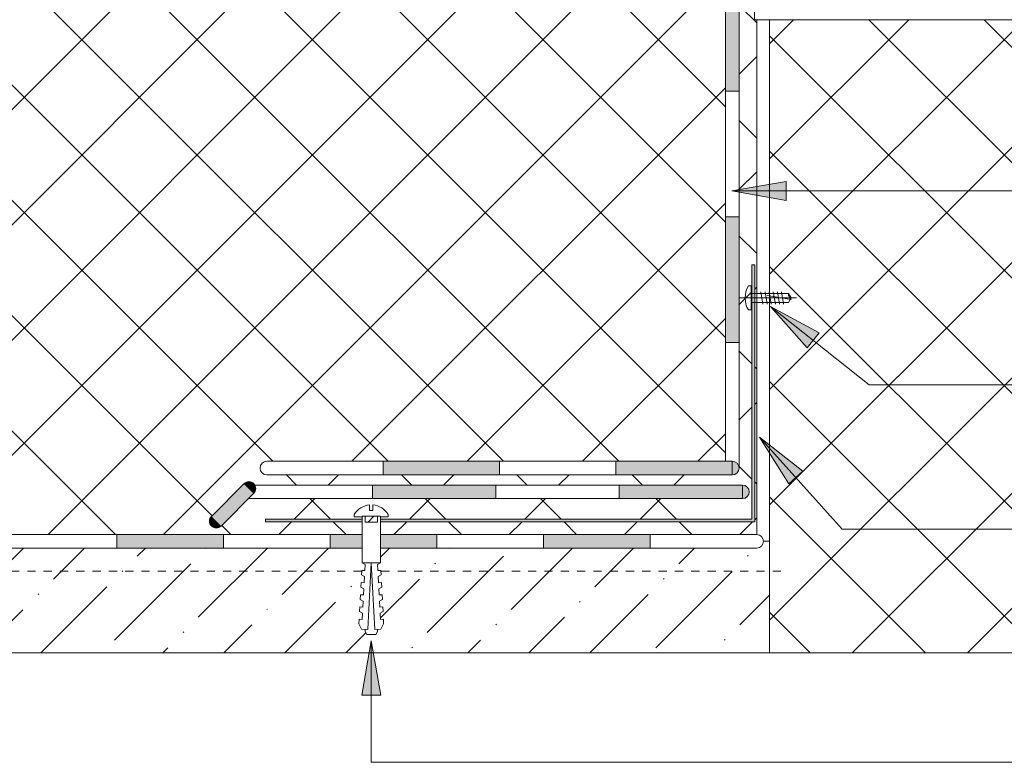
# Model space of a CAD drawing. Header units: millimetres. Extents: x 7829 to 9615, y 31216 to 33127.
# Tile 17 of 22: x 8653 to 9016, y 32127 to 32400. Entities that reach past the tile are written whole.
import ezdxf

# ---------------------------------------------------------------- set-up
doc = ezdxf.new("R2010")
doc.units = ezdxf.units.MM
doc.linetypes.add('Штрих_3_3_', pattern=[6, 3, -3])
for name, color, linetype, lineweight in [('01_Сплошная_Черная_1', 7, 'Continuous', 9), ('_Hidden Lines_', 7, 'Штрих_3_3_', 20), ('_Thin Lines_', 7, 'Continuous', 9), ('Detail Items', 7, 'Continuous', 20), ('Text Notes', 7, 'Continuous', 9), ('Тонкие линии', 7, 'Continuous', 9)]:
    doc.layers.add(name, color=color, linetype=linetype, lineweight=lineweight)
pattern_1 = [(45, (0, 0), (-21.213203, 21.213203), []), (135, (0, 0), (-21.213203, -21.213203), [])]

# ---------------------------------------------------------------- blocks, each defined once
blk = doc.blocks.new('TN_LIN_Линия1 - Праймер битумный ТехноНИКОЛЬ _01-2907064-4_00 Терраса корпус 4')
at = {"layer": '_Hidden Lines_'}
for p, q in [((8779.2, 32196.95), (8056.17, 32196.95)), ((8933.48, 32196.95), (8786.29, 32196.95))]:
    blk.add_line(p, q, dxfattribs=at)
blk = doc.blocks.new('TN_WP_Гидроизоляция - Техноэласт ЭПП-2906925-4_00 Терраса корпус 4')
at = {"layer": 'Тонкие линии', "lineweight": 20}
for points in [[(8689.18, 32205.48), (8728.41, 32205.48), (8728.41, 32210.48), (8689.18, 32210.48), (8689.18, 32207.98)], [(8846.1, 32205.48), (8885.33, 32205.48), (8885.33, 32210.48), (8846.1, 32210.48), (8846.1, 32207.98)]]:
    blk.add_hatch(color=256, dxfattribs=at).paths.add_polyline_path(points)
h = blk.add_hatch(color=256, dxfattribs=at)
h.paths.add_polyline_path([(8767.64, 32205.48), (8779.36, 32205.48), (8779.36, 32210.48), (8767.64, 32210.48), (8767.64, 32207.98)])
h.paths.add_polyline_path([(8806.87, 32205.48), (8806.87, 32210.48), (8786.12, 32210.48), (8786.12, 32205.48)])
at = {"layer": 'Detail Items'}
for p, q in [((8728.41, 32210.48), (8689.18, 32210.48)), ((8689.18, 32210.48), (8689.18, 32205.48)), ((8728.41, 32205.48), (8728.41, 32210.48)), ((8779.36, 32210.48), (8767.64, 32210.48)), ((8767.64, 32210.48), (8767.64, 32205.48)), ((8806.87, 32210.48), (8786.12, 32210.48)), ((8806.87, 32205.48), (8806.87, 32210.48)), ((8885.33, 32210.48), (8846.1, 32210.48)), ((8846.1, 32210.48), (8846.1, 32205.48)), ((8885.33, 32205.48), (8885.33, 32210.48)), ((8689.18, 32205.48), (8728.41, 32205.48)), ((8767.64, 32205.48), (8779.36, 32205.48)), ((8786.12, 32205.48), (8806.87, 32205.48)), ((8846.1, 32205.48), (8885.33, 32205.48))]:
    blk.add_line(p, q, dxfattribs=at)
blk.add_arc((8924.57, 32207.98), 2.5, 270, 90, dxfattribs=at)
at = {"layer": 'Тонкие линии'}
for p, q in [((8689.18, 32210.48), (8649.95, 32210.48)), ((8767.64, 32210.48), (8728.41, 32210.48)), ((8846.1, 32210.48), (8806.87, 32210.48)), ((8924.57, 32210.48), (8885.33, 32210.48)), ((8649.95, 32205.48), (8689.18, 32205.48)), ((8728.41, 32205.48), (8767.64, 32205.48)), ((8806.87, 32205.48), (8846.1, 32205.48)), ((8885.33, 32205.48), (8924.57, 32205.48))]:
    blk.add_line(p, q, dxfattribs=at)
blk = doc.blocks.new('TN_ANN_Разрыв - 30-2907681-4_00 Терраса корпус 4')
at = {"layer": 'Detail Items'}
blk.add_line((9146.33, 32166.93), (8508.88, 32166.93), dxfattribs=at)
blk = doc.blocks.new('TN_WP_Гидроизоляция - Техноэласт ЭПП-2227809-4_00 Терраса корпус 4')
at = {"layer": 'Detail Items'}
blk.add_hatch(color=256, dxfattribs=at).paths.add_polyline_path([(8918.08, 32419.94), (8918, 32420.59), (8917.75, 32421.19), (8917.35, 32421.71), (8916.83, 32422.1), (8916.23, 32422.35), (8915.58, 32422.44), (8914.94, 32422.35), (8914.33, 32422.1), (8913.82, 32421.71), (8913.42, 32421.19), (8913.17, 32420.59), (8913.17, 32419.94), (8917.35, 32419.94)])
at = {"layer": 'Тонкие линии', "lineweight": 20}
for points in [[(8918.08, 32373.69), (8918.08, 32419.94), (8913.08, 32419.94), (8913.08, 32373.69)], [(8918.08, 32281.19), (8918.08, 32327.44), (8913.08, 32327.44), (8913.08, 32281.19)]]:
    blk.add_hatch(color=256, dxfattribs=at).paths.add_polyline_path(points)
at = {"layer": 'Detail Items'}
for p, q in [((8913.08, 32419.94), (8913.08, 32373.69)), ((8913.08, 32419.94), (8918.08, 32419.94)), ((8918.08, 32373.69), (8918.08, 32419.94)), ((8913.08, 32373.69), (8918.08, 32373.69)), ((8918.08, 32327.44), (8913.08, 32327.44)), ((8913.08, 32327.44), (8913.08, 32281.19)), ((8918.08, 32281.19), (8918.08, 32327.44)), ((8913.08, 32281.19), (8918.08, 32281.19))]:
    blk.add_line(p, q, dxfattribs=at)
blk.add_arc((8915.58, 32419.94), 2.5, 0, 180, dxfattribs=at)
at = {"layer": 'Тонкие линии'}
for p, q in [((8913.08, 32373.69), (8913.08, 32327.44)), ((8918.08, 32327.44), (8918.08, 32373.69)), ((8913.08, 32281.19), (8913.08, 32237.44)), ((8918.08, 32234.94), (8918.08, 32281.19))]:
    blk.add_line(p, q, dxfattribs=at)
blk = doc.blocks.new('TN_WP_Гидроизоляция - Техноэласт ЭПП-3089417-4_00 Терраса корпус 4')
at = {"layer": 'Detail Items'}
blk.add_hatch(color=256, dxfattribs=at).paths.add_polyline_path([(8915.58, 32232.44), (8916.23, 32232.52), (8916.83, 32232.77), (8917.35, 32233.17), (8917.75, 32233.69), (8918, 32234.29), (8918.08, 32234.94), (8918, 32235.59), (8917.75, 32236.19), (8917.35, 32236.71), (8916.83, 32237.1), (8916.23, 32237.35), (8915.58, 32237.35), (8915.58, 32232.52)])
at = {"layer": 'Тонкие линии', "lineweight": 20}
for points in [[(8829.96, 32232.44), (8829.96, 32237.44), (8787.15, 32237.44), (8787.15, 32232.44), (8811.92, 32232.44)], [(8914.33, 32232.44), (8915.58, 32232.52), (8915.58, 32237.44), (8872.77, 32237.44), (8872.77, 32232.44), (8913.82, 32232.44)]]:
    blk.add_hatch(color=256, dxfattribs=at).paths.add_polyline_path(points)
at = {"layer": 'Detail Items'}
for p, q in [((8829.96, 32237.44), (8787.15, 32237.44)), ((8787.15, 32237.44), (8787.15, 32232.44)), ((8829.96, 32232.44), (8829.96, 32237.44)), ((8915.58, 32237.44), (8872.77, 32237.44)), ((8872.77, 32237.44), (8872.77, 32232.44)), ((8915.58, 32237.44), (8915.58, 32232.44)), ((8787.15, 32232.44), (8829.96, 32232.44)), ((8872.77, 32232.44), (8915.58, 32232.44))]:
    blk.add_line(p, q, dxfattribs=at)
for centre, start, end in [((8744.33, 32234.94), 90, 270), ((8915.58, 32234.94), 270, 90)]:
    blk.add_arc(centre, 2.5, start, end, dxfattribs=at)
at = {"layer": 'Тонкие линии'}
for p, q in [((8787.15, 32237.44), (8744.33, 32237.44)), ((8872.77, 32237.44), (8829.96, 32237.44)), ((8744.33, 32232.44), (8787.15, 32232.44)), ((8829.96, 32232.44), (8872.77, 32232.44))]:
    blk.add_line(p, q, dxfattribs=at)
blk = doc.blocks.new('TN_FIX_Саморез _дюбель_ - TN-FIX_Саморез _дюбель_-2026497-4_00 Терраса корпус 4')
at = {"layer": 'Detail Items', "lineweight": 9}
h = blk.add_hatch(dxfattribs=at)
h.set_pattern_fill('FP_9', color=256, style=0, pattern_type=2)
h.set_pattern_definition([(45, (0, 0), (-3.5355339, 3.5355339), [])])
h.paths.add_polyline_path([(8780.49, 32215.05), (8784.99, 32215.16), (8784.88, 32217.21), (8780.49, 32217.21), (8780.49, 32215.16)])
at = {"layer": 'Detail Items'}
for p, q in [((8782.14, 32219.38), (8782.14, 32221.36)), ((8783.34, 32221.36), (8783.34, 32219.38)), ((8776.49, 32217.88), (8776.49, 32217.05)), ((8776.49, 32217.05), (8779.36, 32217.05)), ((8780.49, 32217.21), (8779.36, 32217.21)), ((8779.36, 32217.21), (8779.36, 32200.11)), ((8784.99, 32217.21), (8780.49, 32217.21)), ((8780.49, 32217.21), (8780.49, 32215.05)), ((8783.34, 32219.38), (8782.14, 32219.38)), ((8786.12, 32217.21), (8784.99, 32217.21)), ((8784.99, 32215.05), (8784.99, 32217.21)), ((8786.12, 32200.11), (8786.12, 32217.21)), ((8786.12, 32217.05), (8788.99, 32217.05)), ((8788.99, 32217.05), (8788.99, 32217.88)), ((8780.49, 32215.05), (8784.99, 32215.05)), ((8779.36, 32200.11), (8780.46, 32199.49)), ((8779.36, 32200.11), (8786.12, 32200.11)), ((8780.46, 32199.49), (8780.34, 32197.24)), ((8781.45, 32175.5), (8782.74, 32200.11)), ((8782.74, 32200.11), (8784.03, 32175.5)), ((8785.03, 32199.49), (8786.12, 32200.11)), ((8785.15, 32197.24), (8785.03, 32199.49)), ((8779.22, 32197.3), (8779.13, 32195.61)), ((8779.13, 32195.61), (8780.22, 32194.99)), ((8780.34, 32197.24), (8779.22, 32197.3)), ((8780.22, 32194.99), (8780.1, 32192.75)), ((8786.27, 32197.3), (8785.15, 32197.24)), ((8785.26, 32194.99), (8786.36, 32195.61)), ((8785.38, 32192.75), (8785.26, 32194.99)), ((8786.36, 32195.61), (8786.27, 32197.3)), ((8778.98, 32192.81), (8778.89, 32191.12)), ((8778.89, 32191.12), (8779.99, 32190.5)), ((8780.1, 32192.75), (8778.98, 32192.81)), ((8786.51, 32192.81), (8785.38, 32192.75)), ((8785.5, 32190.5), (8786.59, 32191.12)), ((8786.59, 32191.12), (8786.51, 32192.81)), ((8778.75, 32188.31), (8778.66, 32186.63)), ((8779.87, 32188.25), (8778.75, 32188.31)), ((8779.99, 32190.5), (8779.87, 32188.25)), ((8785.62, 32188.25), (8785.5, 32190.5)), ((8786.74, 32188.31), (8785.62, 32188.25)), ((8786.83, 32186.63), (8786.74, 32188.31)), ((8778.51, 32183.82), (8778.42, 32182.13)), ((8779.63, 32183.76), (8778.51, 32183.82)), ((8778.66, 32186.63), (8779.75, 32186.01)), ((8779.75, 32186.01), (8779.63, 32183.76)), ((8785.74, 32186.01), (8786.83, 32186.63)), ((8785.85, 32183.76), (8785.74, 32186.01)), ((8786.98, 32183.82), (8785.85, 32183.76)), ((8787.07, 32182.13), (8786.98, 32183.82)), ((8778.42, 32182.13), (8779.52, 32181.51)), ((8779.52, 32181.51), (8779.4, 32179.26)), ((8785.97, 32181.51), (8787.07, 32182.13)), ((8786.09, 32179.26), (8785.97, 32181.51)), ((8778.27, 32179.32), (8778.19, 32177.64)), ((8778.19, 32177.64), (8779.21, 32175.61)), ((8779.4, 32179.26), (8778.27, 32179.32)), ((8787.21, 32179.32), (8786.09, 32179.26)), ((8786.28, 32175.61), (8787.3, 32177.64)), ((8787.3, 32177.64), (8787.21, 32179.32)), ((8779.21, 32175.61), (8781.45, 32175.5)), ((8780.49, 32175.55), (8780.49, 32174.8)), ((8780.49, 32174.8), (8781.06, 32173.67)), ((8781.06, 32173.67), (8784.43, 32173.67)), ((8784.03, 32175.5), (8786.28, 32175.61)), ((8784.43, 32173.67), (8784.99, 32174.8)), ((8784.99, 32174.8), (8784.99, 32175.55))]:
    blk.add_line(p, q, dxfattribs=at)
for start, end in [(94.695, 148.4977), (31.5023, 85.305)]:
    blk.add_arc((8782.74, 32214.05), 7.33, start, end, dxfattribs=at)
blk = doc.blocks.new('TN_WP_Гидроизоляция - Техноэласт ЭПП-3089471-4_00 Терраса корпус 4')
at = {"layer": 'Detail Items'}
blk.add_hatch(color=256, dxfattribs=at).paths.add_polyline_path([(8919.33, 32223.69), (8920.24, 32223.89), (8920.58, 32224.02), (8921.1, 32224.42), (8921.49, 32224.94), (8921.74, 32225.54), (8921.83, 32226.19), (8921.74, 32226.84), (8921.49, 32227.44), (8921.1, 32227.96), (8920.24, 32228.49), (8919.97, 32228.6), (8919.33, 32228.6), (8919.33, 32224.42)])
at = {"layer": 'Тонкие линии', "lineweight": 20}
for points in [[(8788.99, 32223.69), (8828.54, 32223.69), (8828.54, 32228.69), (8783.14, 32228.69), (8783.14, 32223.69), (8787.93, 32223.69)], [(8913.08, 32223.69), (8919.33, 32223.69), (8919.33, 32228.69), (8873.93, 32228.69), (8873.93, 32223.69), (8884.14, 32223.69)]]:
    blk.add_hatch(color=256, dxfattribs=at).paths.add_polyline_path(points)
at = {"layer": 'Detail Items'}
for p, q in [((8828.54, 32228.69), (8783.14, 32228.69)), ((8783.14, 32228.69), (8783.14, 32223.69)), ((8828.54, 32223.69), (8828.54, 32228.69)), ((8919.33, 32228.69), (8873.93, 32228.69)), ((8873.93, 32228.69), (8873.93, 32223.69)), ((8919.33, 32228.69), (8919.33, 32223.69)), ((8783.14, 32223.69), (8828.54, 32223.69)), ((8873.93, 32223.69), (8919.33, 32223.69))]:
    blk.add_line(p, q, dxfattribs=at)
for centre, start, end in [((8919.33, 32226.19), 270, 90), ((8737.74, 32226.19), 265.6066, 270)]:
    blk.add_arc(centre, 2.5, start, end, dxfattribs=at)
at = {"layer": 'Тонкие линии'}
for p, q in [((8783.14, 32228.69), (8739.91, 32228.69)), ((8873.93, 32228.69), (8828.54, 32228.69)), ((8737.74, 32223.69), (8783.14, 32223.69)), ((8828.54, 32223.69), (8873.93, 32223.69))]:
    blk.add_line(p, q, dxfattribs=at)
blk = doc.blocks.new('TN_WP_Гидроизоляция - Техноэласт ЭПП-3088661-4_00 Терраса корпус 4')
at = {"layer": 'Detail Items'}
for points in [[(8727.46, 32213.62), (8739.51, 32225.67), (8735.98, 32229.21), (8723.93, 32217.16), (8726.94, 32214.15)], [(8739.51, 32225.67), (8739.91, 32226.19), (8740.16, 32226.79), (8740.24, 32227.44), (8740.16, 32228.09), (8739.7, 32228.96), (8739.33, 32229.35), (8738.99, 32229.6), (8738.39, 32229.85), (8737.74, 32229.94), (8737.1, 32229.85), (8736.49, 32229.6), (8735.98, 32229.21), (8737.74, 32227.44)], [(8725.7, 32212.89), (8726.34, 32212.98), (8726.95, 32213.23), (8727.46, 32213.62), (8723.93, 32217.16), (8723.53, 32216.64), (8723.28, 32216.04), (8723.2, 32215.39), (8723.28, 32214.75), (8723.53, 32214.14), (8723.93, 32213.62), (8724.45, 32213.23), (8725.05, 32212.98)]]:
    blk.add_hatch(color=256, dxfattribs=at).paths.add_polyline_path(points)
for p, q in [((8735.98, 32229.21), (8723.93, 32217.16)), ((8735.98, 32229.21), (8739.51, 32225.67)), ((8727.46, 32213.62), (8739.51, 32225.67))]:
    blk.add_line(p, q, dxfattribs=at)
for centre, start, end in [((8737.74, 32227.44), 315, 135), ((8725.7, 32215.39), 135, 315)]:
    blk.add_arc(centre, 2.5, start, end, dxfattribs=at)

msp = doc.modelspace()

# ---------------------------------------------------------------- hatches: boundary and pattern name
at = {"layer": 'Detail Items', "lineweight": 9}
h = msp.add_hatch(dxfattribs=at)
h.set_pattern_fill('FP_1', color=256, style=0, pattern_type=2)
h.set_pattern_definition(pattern_1)
h.paths.add_polyline_path([(8929.33, 32166.93), (9081.68, 32166.93), (9081.68, 32399.97), (8929.33, 32399.97), (8929.33, 32197.08)])
h.paths.add_polyline_path([(9081.68, 32414.97), (9081.68, 32659.37), (8929.33, 32659.37), (8929.33, 32606.43), (8929.98, 32606.35), (8930.58, 32606.1), (8931.29, 32605.45), (8931.5, 32605.18), (8931.75, 32604.58), (8931.83, 32603.93), (8931.75, 32603.28), (8931.5, 32602.68), (8931.1, 32602.16), (8929.33, 32600.4), (8929.33, 32414.97), (9028.57, 32414.97)])
h = msp.add_hatch(dxfattribs=at)
h.set_pattern_fill('FP_1', color=256, style=0, pattern_type=2)
h.set_pattern_definition(pattern_1)
h.paths.add_polyline_path([(7983.03, 32210.48), (8041.17, 32210.48), (8041.17, 32404.57), (7974.33, 32404.57), (7974.33, 32394.09), (7994.33, 32389.09), (7974.33, 32374.09), (7974.33, 32210.48)])
h.paths.add_polyline_path([(8100.72, 32210.48), (8779.36, 32210.48), (8779.36, 32215.16), (8743.83, 32215.16), (8743.83, 32216.16), (8779.36, 32216.16), (8779.36, 32217.05), (8776.49, 32217.05), (8776.49, 32217.88), (8777.56, 32219.23), (8778.9, 32220.3), (8780.46, 32221.02), (8782.14, 32221.36), (8782.14, 32219.38), (8783.34, 32219.38), (8783.34, 32221.36), (8785.03, 32221.02), (8786.58, 32220.3), (8787.93, 32219.23), (8788.99, 32217.88), (8788.99, 32217.05), (8786.12, 32217.05), (8786.12, 32216.16), (8922.83, 32216.16), (8922.83, 32309.71), (8923.83, 32309.71), (8923.83, 32215.16), (8786.12, 32215.05), (8786.12, 32210.48), (8924.57, 32210.48), (8924.57, 32399.97), (8923.74, 32399.97), (8923.74, 32404.57), (8918.08, 32404.57), (8918, 32234.29), (8917.75, 32233.69), (8917.35, 32233.17), (8916.83, 32232.77), (8916.23, 32232.52), (8914.94, 32232.44), (8743.69, 32232.52), (8743.08, 32232.77), (8742.57, 32233.17), (8742.17, 32233.69), (8741.92, 32234.29), (8741.83, 32234.94), (8741.92, 32235.59), (8742.17, 32236.19), (8742.57, 32236.71), (8743.08, 32237.1), (8743.69, 32237.35), (8744.33, 32237.44), (8913.08, 32237.44), (8913.08, 32404.57), (8407.35, 32404.57), (8407.35, 32397.41), (8285.45, 32397.41), (8285.45, 32404.57), (8056.17, 32404.57), (8056.17, 32210.48), (8061.49, 32210.48)])
h.paths.add_polyline_path([(8725.7, 32212.89), (8725.05, 32212.98), (8724.45, 32213.23), (8723.93, 32213.62), (8723.53, 32214.14), (8723.28, 32214.75), (8723.2, 32215.39), (8723.28, 32216.04), (8723.53, 32216.64), (8723.93, 32217.16), (8736.49, 32229.6), (8737.1, 32229.85), (8737.74, 32229.94), (8738.41, 32229.85), (8739.33, 32229.35), (8739.7, 32228.96), (8739.91, 32228.69), (8919.97, 32228.6), (8920.58, 32228.35), (8921.1, 32227.96), (8921.49, 32227.44), (8921.74, 32226.84), (8921.83, 32226.19), (8921.74, 32225.54), (8921.49, 32224.94), (8921.1, 32224.42), (8920.24, 32223.89), (8919.97, 32223.77), (8919.33, 32223.69), (8737.46, 32223.62), (8726.95, 32213.23), (8726.34, 32212.98)])
at = {"layer": 'Detail Items'}
h = msp.add_hatch(color=256, dxfattribs=at)
h.paths.add_polyline_path([(8766.32, 32215.16), (8779.36, 32215.16), (8779.36, 32216.16), (8743.83, 32216.16), (8743.83, 32215.16), (8744.33, 32215.16)])
h.paths.add_polyline_path([(8786.12, 32215.16), (8923.83, 32215.16), (8923.83, 32309.71), (8922.83, 32309.71), (8922.83, 32216.16), (8786.12, 32216.16), (8786.12, 32215.4)])
at = {"layer": 'Detail Items', "lineweight": 9}
h = msp.add_hatch(dxfattribs=at)
h.set_pattern_fill('FP_6', color=256, style=0, pattern_type=2)
h.set_pattern_definition([(45, (0, 0), (8.418813, 30.869454), [39.688, -7.938, 0.33528, -7.602])])
h.paths.add_polyline_path([(7974.33, 32166.93), (8488.88, 32166.93), (8503.88, 32186.93), (8508.88, 32166.93), (8929.33, 32166.93), (8929.33, 32207.98), (8927.07, 32207.98), (8926.98, 32207.34), (8926.73, 32206.73), (8926.33, 32206.21), (8925.82, 32205.82), (8925.21, 32205.57), (8924.57, 32205.48), (8786.12, 32205.48), (8786.12, 32200.11), (8785.03, 32199.49), (8785.15, 32197.24), (8786.27, 32197.24), (8786.36, 32195.61), (8785.26, 32194.99), (8785.38, 32192.75), (8786.51, 32192.75), (8786.59, 32191.12), (8785.5, 32190.5), (8785.62, 32188.25), (8786.74, 32188.25), (8786.83, 32186.63), (8785.74, 32186.01), (8785.85, 32183.76), (8786.98, 32183.76), (8787.07, 32182.13), (8785.97, 32181.51), (8786.09, 32179.26), (8787.22, 32179.26), (8787.3, 32177.64), (8786.28, 32175.61), (8784.99, 32175.5), (8784.99, 32174.8), (8784.43, 32173.67), (8781.06, 32173.67), (8780.49, 32174.8), (8780.49, 32175.55), (8779.21, 32175.61), (8778.19, 32177.64), (8778.27, 32179.32), (8779.4, 32179.26), (8779.52, 32181.51), (8778.42, 32182.13), (8778.51, 32183.82), (8779.63, 32183.76), (8779.75, 32186.01), (8778.66, 32186.63), (8778.75, 32188.31), (8779.87, 32188.31), (8779.99, 32190.5), (8778.89, 32191.12), (8778.98, 32192.81), (8780.1, 32192.75), (8780.22, 32194.99), (8779.13, 32195.61), (8779.22, 32197.3), (8780.34, 32197.24), (8780.46, 32199.49), (8779.36, 32200.11), (8779.36, 32205.48), (8056.17, 32205.48), (8056.17, 32192.98), (8041.17, 32192.98), (8041.17, 32205.48), (7974.33, 32205.48), (7974.33, 32204.57)])
at = {"layer": 'Text Notes'}
for points in [[(8915.4, 32336.94), (8935.4, 32333.41), (8935.4, 32340.47)], [(8929.63, 32294.35), (8943.12, 32279.16), (8947.5, 32284.69)], [(8925.63, 32246.37), (8936.34, 32229.11), (8941.6, 32233.82)], [(8782.75, 32171.37), (8779.23, 32151.37), (8786.28, 32151.37)]]:
    msp.add_hatch(color=256, dxfattribs=at).paths.add_polyline_path(points)

# ---------------------------------------------------------------- linework, layer by layer
at = {"layer": '01_Сплошная_Черная_1'}
for p, q in [((8923.74, 32414.97), (8923.74, 32399.97)), ((8923.74, 32399.97), (9123.66, 32399.97)), ((8929.33, 32399.97), (8929.33, 32166.93)), ((8923.83, 32309.71), (8922.83, 32309.71)), ((8922.83, 32309.71), (8922.83, 32216.16)), ((8923.83, 32215.16), (8923.83, 32309.71)), ((8921.51, 32301.96), (8922.49, 32301.96)), ((8922.49, 32301.96), (8922.49, 32293.18)), ((8926.11, 32299.85), (8926.87, 32295.29)), ((8927.63, 32299.85), (8928.39, 32295.29)), ((8929.15, 32299.85), (8929.91, 32295.29)), ((8930.67, 32299.85), (8931.43, 32295.29)), ((8932.19, 32299.85), (8932.95, 32295.29)), ((8933.72, 32299.85), (8934.48, 32295.29)), ((8918.08, 32297.57), (8939.17, 32297.57)), ((8922.49, 32299.24), (8933.36, 32299.24)), ((8934.37, 32295.91), (8922.49, 32295.91)), ((8937.27, 32296.95), (8928.46, 32298.5)), ((8933.36, 32299.24), (8936.31, 32299.24)), ((8936.31, 32295.91), (8934.37, 32295.91)), ((8936.31, 32299.24), (8937.27, 32297.57)), ((8936.31, 32295.91), (8937.27, 32297.57)), ((8922.49, 32293.18), (8921.51, 32293.18)), ((8779.36, 32216.16), (8743.83, 32216.16)), ((8743.83, 32216.16), (8743.83, 32215.16)), ((8922.83, 32216.16), (8786.12, 32216.16)), ((8743.83, 32215.16), (8779.36, 32215.16)), ((8786.12, 32215.16), (8923.83, 32215.16))]:
    msp.add_line(p, q, dxfattribs=at)
for centre, radius, start, end in [((8929.13, 32297.57), 8.8, 150.0457, 209.9543), ((8938.9, 32298.98), 2.6, 174.3505, 231.3102)]:
    msp.add_arc(centre, radius, start, end, dxfattribs=at)
at = {"layer": '_Thin Lines_'}
for p, q in [((8924.57, 32210.48), (8924.57, 32399.97)), ((8929.33, 32207.98), (8927.07, 32207.98)), ((8929.33, 32166.93), (8929.33, 32207.98))]:
    msp.add_line(p, q, dxfattribs=at)
at = {"layer": 'Text Notes'}
for p, q in [((8935.4, 32340.47), (8915.4, 32336.94)), ((8935.4, 32333.41), (8935.4, 32340.47)), ((8915.4, 32336.94), (8935.4, 32333.41)), ((8915.4, 32336.94), (9246.33, 32336.94)), ((8929.63, 32294.35), (8943.12, 32279.16)), ((8947.5, 32284.69), (8929.63, 32294.35)), ((8929.63, 32294.35), (8965.95, 32265.57)), ((8943.12, 32279.16), (8947.5, 32284.69)), ((8965.95, 32265.57), (9246.33, 32265.57)), ((8925.63, 32246.37), (8936.34, 32229.11)), ((8941.6, 32233.82), (8925.63, 32246.37)), ((8925.63, 32246.37), (8955.99, 32212.45)), ((8936.34, 32229.11), (8941.6, 32233.82)), ((8955.99, 32212.45), (9246.33, 32212.45)), ((8782.75, 32171.37), (8779.23, 32151.37)), ((8786.28, 32151.37), (8782.75, 32171.37)), ((8782.75, 32171.37), (8782.75, 32126.64)), ((8779.23, 32151.37), (8786.28, 32151.37)), ((8782.75, 32126.64), (9252.58, 32126.64))]:
    msp.add_line(p, q, dxfattribs=at)

# ---------------------------------------------------------------- block references
at = {"layer": 'Detail Items'}
for name in ['TN_WP_Гидроизоляция - Техноэласт ЭПП-2227809-4_00 Терраса корпус 4', 'TN_WP_Гидроизоляция - Техноэласт ЭПП-3089417-4_00 Терраса корпус 4', 'TN_WP_Гидроизоляция - Техноэласт ЭПП-3088661-4_00 Терраса корпус 4', 'TN_WP_Гидроизоляция - Техноэласт ЭПП-3089471-4_00 Терраса корпус 4', 'TN_FIX_Саморез _дюбель_ - TN-FIX_Саморез _дюбель_-2026497-4_00 Терраса корпус 4', 'TN_WP_Гидроизоляция - Техноэласт ЭПП-2906925-4_00 Терраса корпус 4', 'TN_LIN_Линия1 - Праймер битумный ТехноНИКОЛЬ _01-2907064-4_00 Терраса корпус 4', 'TN_ANN_Разрыв - 30-2907681-4_00 Терраса корпус 4']:
    msp.add_blockref(name, (0, 0), dxfattribs=at)

doc.saveas('drawing.dxf')
